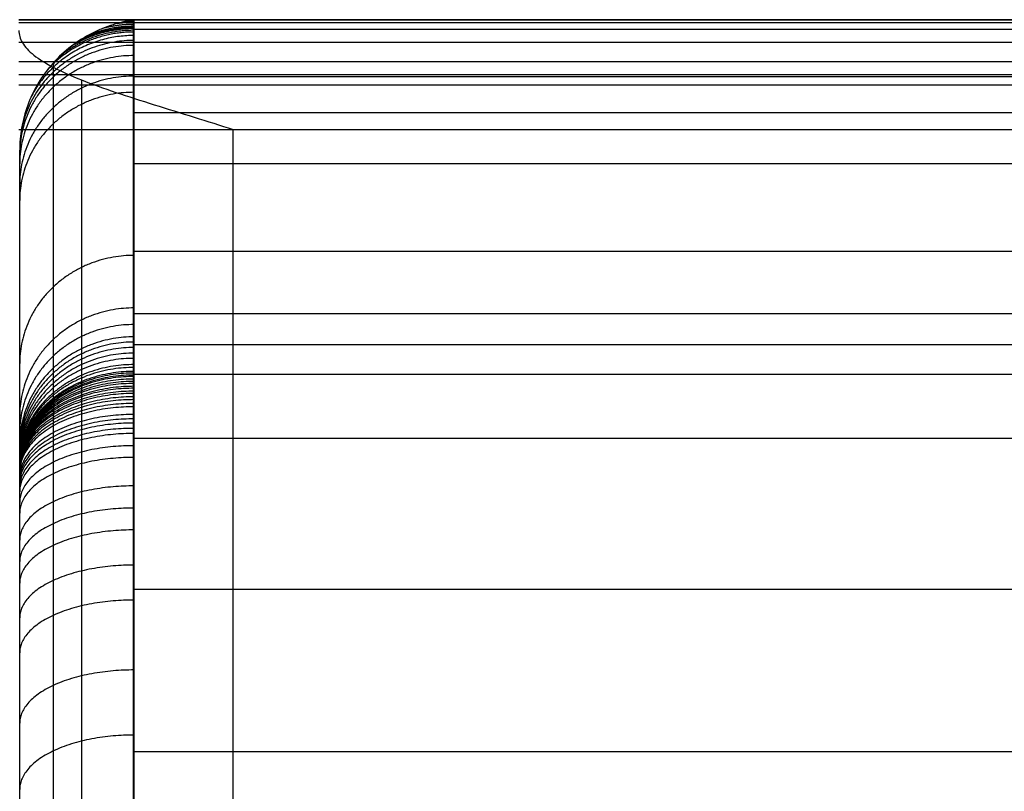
# Model space of a CAD drawing. Header units: millimetres. Extents: x -2558 to -458, y -1100 to -49.
# Tile 78 of 109: x -1508 to -1439, y -103 to -49. Entities that reach past the tile are written whole.
import ezdxf

# ---------------------------------------------------------------- set-up
doc = ezdxf.new("R2010")
doc.units = ezdxf.units.MM
doc.layers.add('patt2$SOLIDEE', color=7, linetype='Continuous', true_color=0x3100ff)

msp = doc.modelspace()

# ---------------------------------------------------------------- linework, layer by layer
at = {"layer": 'patt2$SOLIDEE'}
for points, degree in [([(-458.719, -49.352, 340.63), (-983.298, -49.362, 340.63), (-1507.877, -49.371, 340.63)], 2), ([(-639.071, -49.355, 350.564), (-1073.474, -49.363, 350.564), (-1507.877, -49.371, 350.564)], 2), ([(-641.309, -49.355, 343.154), (-1074.593, -49.363, 343.154), (-1507.877, -49.371, 343.154)], 2), ([(-1507.877, -49.371, 348.896), (-1073.726, -49.363, 348.896), (-639.574, -49.355, 348.896)], 2), ([(-1507.877, -49.371, 338.106), (-1503.877, -49.371, 338.106), (-1499.877, -49.371, 338.106)], 2), ([(-1507.877, -49.55, 343.731), (-983.563, -49.541, 343.731), (-459.25, -49.531, 343.731)], 2), ([(-1499.877, -49.371, 338.106), (-1071.356, -49.363, 338.106), (-642.835, -49.355, 338.106)], 2), ([(-1499.877, -50.014, 335.844), (-979.795, -50.004, 335.844), (-459.713, -49.995, 335.844)], 2), ([(-1507.877, -50.921, 346.467), (-984.249, -50.911, 346.467), (-460.621, -50.902, 346.467)], 2), ([(-1507.877, -52.292, 348.042), (-984.934, -52.282, 348.042), (-461.991, -52.272, 348.042)], 2), ([(-457.877, -53.19, 349.73), (-982.877, -53.199, 349.73), (-1507.877, -53.209, 349.73)], 2), ([(-1503.483, -53.574, 346.17), (-1503.482, -110.824, 346.17), (-1503.481, -168.075, 346.17), (-1503.48, -225.326, 346.17)], 3), ([(-1499.877, -53.341, 325.816), (-981.459, -53.332, 325.816), (-463.041, -53.322, 325.816)], 2), ([(-1507.877, -53.92, 349.189), (-985.748, -53.911, 349.189), (-463.62, -53.901, 349.189)], 2), ([(-1499.877, -55.849, 318.452), (-982.713, -55.839, 318.452), (-465.548, -55.83, 318.452)], 2), ([(-1507.877, -57.047, 350.564), (-1500.377, -57.047, 350.564), (-1492.877, -57.047, 350.564)], 2), ([(-1492.877, -57.047, 350.564), (-1065.974, -57.039, 350.564), (-639.071, -57.031, 350.564)], 2), ([(-1492.874, -216.748, 350.564), (-1492.875, -163.514, 350.564), (-1492.876, -110.28, 350.564), (-1492.877, -57.047, 350.564)], 3), ([(-1499.877, -59.439, 307.908), (-984.507, -59.429, 307.908), (-469.138, -59.42, 307.908)], 2), ([(-1499.876, -65.578, 289.877), (-987.577, -65.569, 289.877), (-475.278, -65.559, 289.877)], 2), ([(-1499.876, -69.942, 277.062), (-989.759, -69.932, 277.062), (-479.641, -69.923, 277.062)], 2), ([(-1499.876, -72.117, 270.946), (-990.846, -72.108, 270.946), (-481.816, -72.098, 270.946)], 2), ([(-1499.876, -74.18, 267.116), (-991.878, -74.171, 267.116), (-483.88, -74.162, 267.116)], 2), ([(-1499.876, -78.666, 263.641), (-994.121, -78.657, 263.641), (-488.365, -78.647, 263.641)], 2), ([(-1499.876, -89.257, 257.967), (-999.416, -89.248, 257.967), (-498.956, -89.239, 257.967)], 2), ([(-1499.876, -100.615, 251.959), (-1005.095, -100.606, 251.959), (-510.314, -100.597, 251.959)], 2)]:
    msp.add_open_spline(points, degree=degree, dxfattribs=at)
for points, knots in [([(-1499.82, -49.37, 338.105), (-1499.849, -49.375, 338.083), (-1499.879, -49.379, 338.063), (-1499.938, -49.389, 338.032), (-1499.968, -49.393, 338.021), (-1500.027, -49.402, 337.997), (-1500.057, -49.407, 337.983), (-1500.116, -49.418, 337.948), (-1500.146, -49.424, 337.926), (-1500.236, -49.442, 337.865), (-1500.296, -49.454, 337.835), (-1500.417, -49.478, 337.782), (-1500.478, -49.491, 337.752), (-1500.599, -49.519, 337.684), (-1500.66, -49.534, 337.649), (-1500.783, -49.565, 337.587), (-1500.844, -49.581, 337.558), (-1501.028, -49.63, 337.474), (-1501.152, -49.666, 337.42), (-1501.523, -49.781, 337.261), (-1501.772, -49.87, 337.16), (-1502.27, -50.072, 336.973), (-1502.518, -50.185, 336.888), (-1503.257, -50.56, 336.648), (-1503.74, -50.861, 336.509), (-1504.655, -51.558, 336.277), (-1505.086, -51.954, 336.18), (-1505.867, -52.822, 336.022), (-1506.217, -53.294, 335.956), (-1506.815, -54.288, 335.846), (-1507.063, -54.809, 335.803), (-1507.453, -55.868, 335.73), (-1507.594, -56.405, 335.7), (-1507.778, -57.468, 335.635), (-1507.82, -57.994, 335.602), (-1507.82, -58.503, 335.564)], [0, 0, 0, 0, 0.037376, 0.037376, 0.074751, 0.074751, 0.112127, 0.112127, 0.149502, 0.149502, 0.224253, 0.224253, 0.299004, 0.299004, 0.373755, 0.373755, 0.448506, 0.448506, 0.598008, 0.598008, 0.897012, 0.897012, 1.196016, 1.196016, 1.794025, 1.794025, 2.392033, 2.392033, 2.990041, 2.990041, 3.588049, 3.588049, 4.186058, 4.186058, 4.784066, 4.784066, 4.784066, 4.784066]), ([(-1499.877, -49.371, 338.106), (-1499.877, -49.376, 338.084), (-1499.877, -49.389, 338.028), (-1499.877, -49.405, 337.991), (-1499.877, -49.435, 337.849), (-1499.877, -49.458, 337.78), (-1499.877, -49.499, 337.613), (-1499.877, -49.572, 337.35), (-1499.877, -49.682, 336.955), (-1499.877, -49.797, 336.566), (-1499.877, -49.894, 336.239), (-1499.877, -49.988, 335.933), (-1499.877, -50.096, 335.581), (-1499.877, -50.258, 335.066), (-1499.877, -50.498, 334.295), (-1499.877, -50.806, 333.363), (-1499.877, -51.273, 331.944), (-1499.877, -52.104, 329.456), (-1499.877, -53.205, 326.218), (-1499.877, -57.869, 312.523), (-1499.876, -63.285, 296.617), (-1499.876, -68.706, 280.696), (-1499.876, -70.576, 275.201), (-1499.876, -71.357, 272.942), (-1499.876, -71.92, 271.438), (-1499.876, -72.281, 270.538), (-1499.876, -72.645, 269.701), (-1499.876, -73.027, 268.921), (-1499.876, -73.371, 268.299), (-1499.876, -73.707, 267.769), (-1499.876, -73.914, 267.47), (-1499.876, -74.106, 267.213), (-1499.876, -74.213, 267.075), (-1499.876, -74.341, 266.918), (-1499.876, -74.488, 266.744), (-1499.876, -74.705, 266.507), (-1499.876, -74.901, 266.307), (-1499.876, -75.049, 266.165), (-1499.876, -75.228, 266), (-1499.876, -75.386, 265.861), (-1499.876, -75.587, 265.692), (-1499.876, -75.781, 265.536), (-1499.876, -76.014, 265.358), (-1499.876, -76.244, 265.188), (-1499.876, -76.601, 264.934), (-1499.876, -76.954, 264.697), (-1499.876, -77.322, 264.46), (-1499.876, -77.646, 264.256), (-1499.876, -77.986, 264.047), (-1499.876, -78.522, 263.725), (-1499.876, -79.204, 263.329), (-1499.876, -80.433, 262.635), (-1499.876, -81.882, 261.844), (-1499.876, -83.567, 260.944), (-1499.876, -85.418, 259.968), (-1499.876, -87.569, 258.845), (-1499.876, -90.847, 257.142), (-1499.876, -94.84, 255.063), (-1499.876, -99.391, 252.648), (-1499.876, -103.472, 250.379), (-1499.876, -106.469, 248.555), (-1499.876, -108.611, 247.118), (-1499.876, -110.666, 245.647), (-1499.876, -113.157, 243.651), (-1499.875, -116.149, 240.822), (-1499.875, -119.232, 237.442), (-1499.875, -121.721, 234.382), (-1499.875, -123.537, 231.92), (-1499.875, -125.105, 229.617), (-1499.875, -126.759, 226.85), (-1499.875, -128.376, 223.6), (-1499.875, -129.734, 220.377), (-1499.875, -130.656, 217.776), (-1499.875, -131.282, 215.751), (-1499.875, -131.731, 214.131), (-1499.875, -132.19, 212.149), (-1499.875, -132.497, 210.418), (-1499.875, -132.672, 209.276), (-1499.875, -132.718, 208.966), (-1499.875, -132.772, 208.578), (-1499.875, -132.849, 207.965), (-1499.875, -132.941, 207.178), (-1499.875, -133.046, 206.269), (-1499.875, -133.166, 205.197), (-1499.875, -133.328, 203.745), (-1499.875, -133.512, 202.074), (-1499.875, -134.115, 196.553), (-1499.875, -135.905, 179.983), (-1499.875, -138.868, 152.364), (-1499.875, -147.043, 76.036), (-1499.875, -159.45, -39.965), (-1499.874, -170.61, -144.29), (-1499.874, -176.102, -195.637)], [0.567328, 0.567328, 0.567328, 0.567328, 0.603229, 0.668757, 0.734286, 0.814779, 0.895272, 1.056259, 1.461151, 1.866043, 2.108356, 2.350668, 2.730042, 3.109416, 3.868164, 4.945091, 6.022017, 8.235511, 12.686572, 16.211924, 51.665423, 63.086293, 66.666348, 69.094035, 69.974609, 70.771529, 71.414904, 71.850832, 72.193286, 72.303149, 72.413012, 72.448508, 72.484005, 72.502006, 72.520007, 72.532312, 72.544617, 72.570732, 72.596847, 72.651364, 72.705882, 72.808855, 72.911828, 73.070958, 73.230088, 73.640823, 73.903297, 74.165771, 74.509534, 74.853297, 75.714424, 76.57555, 78.728028, 80.4308, 82.133572, 84.886697, 87.639821, 93.204359, 98.4804, 103.377043, 107.862593, 110.038631, 112.091605, 116.496562, 121.251473, 126.408237, 131.676976, 134.168215, 136.7021, 141.262433, 145.424679, 149.307645, 153.143559, 154.844823, 156.535315, 159.100682, 162.132179, 162.618272, 162.926986, 163.2357, 164.180629, 164.953908, 165.727188, 166.979833, 168.232478, 170.137487, 172.042495, 184.92836, 220.155011, 255.381662, 415.225601, 570.143793, 570.143793, 570.143793, 570.143793]), ([(-1499.82, -49.37, 338.105), (-1499.82, -49.374, 338.084), (-1499.82, -49.388, 338.028), (-1499.82, -49.403, 337.991), (-1499.82, -49.433, 337.849), (-1499.82, -49.457, 337.78), (-1499.82, -49.497, 337.613), (-1499.82, -49.571, 337.349), (-1499.82, -49.681, 336.955), (-1499.82, -49.796, 336.566), (-1499.82, -49.893, 336.239), (-1499.82, -49.986, 335.933), (-1499.82, -50.095, 335.581), (-1499.82, -50.257, 335.066), (-1499.82, -50.497, 334.295), (-1499.82, -50.804, 333.363), (-1499.82, -51.271, 331.944), (-1499.82, -52.103, 329.456), (-1499.82, -53.203, 326.217), (-1499.82, -57.868, 312.522), (-1499.819, -63.283, 296.617), (-1499.819, -68.705, 280.696), (-1499.819, -70.575, 275.201), (-1499.819, -71.355, 272.941), (-1499.819, -71.918, 271.438), (-1499.819, -72.279, 270.538), (-1499.819, -72.644, 269.701), (-1499.819, -73.025, 268.921), (-1499.819, -73.37, 268.299), (-1499.819, -73.706, 267.769), (-1499.819, -73.912, 267.47), (-1499.819, -74.104, 267.213), (-1499.819, -74.212, 267.075), (-1499.819, -74.34, 266.917), (-1499.819, -74.487, 266.744), (-1499.819, -74.704, 266.506), (-1499.819, -74.9, 266.306), (-1499.819, -75.047, 266.165), (-1499.819, -75.226, 265.999), (-1499.819, -75.385, 265.86), (-1499.819, -75.586, 265.692), (-1499.819, -75.78, 265.536), (-1499.819, -76.012, 265.357), (-1499.819, -76.243, 265.188), (-1499.819, -76.6, 264.934), (-1499.819, -76.953, 264.697), (-1499.819, -77.321, 264.459), (-1499.819, -77.644, 264.255), (-1499.819, -77.985, 264.046), (-1499.819, -78.52, 263.725), (-1499.819, -79.202, 263.328), (-1499.819, -80.432, 262.634), (-1499.819, -81.881, 261.844), (-1499.819, -83.566, 260.944), (-1499.819, -85.416, 259.968), (-1499.819, -87.568, 258.845), (-1499.819, -90.846, 257.142), (-1499.819, -94.839, 255.063), (-1499.819, -99.39, 252.647), (-1499.819, -103.471, 250.379), (-1499.819, -106.468, 248.555), (-1499.819, -108.61, 247.117), (-1499.819, -110.664, 245.647), (-1499.819, -113.156, 243.651), (-1499.818, -116.148, 240.822), (-1499.818, -119.231, 237.442), (-1499.818, -121.72, 234.382), (-1499.818, -123.536, 231.919), (-1499.818, -125.104, 229.617), (-1499.818, -126.758, 226.85), (-1499.818, -128.375, 223.599), (-1499.818, -129.733, 220.376), (-1499.818, -130.655, 217.776), (-1499.818, -131.281, 215.751), (-1499.818, -131.73, 214.131), (-1499.818, -132.189, 212.149), (-1499.818, -132.496, 210.418), (-1499.818, -132.671, 209.275), (-1499.818, -132.717, 208.965), (-1499.818, -132.771, 208.577), (-1499.818, -132.848, 207.965), (-1499.818, -132.94, 207.178), (-1499.818, -133.044, 206.269), (-1499.818, -133.165, 205.196), (-1499.818, -133.327, 203.744), (-1499.818, -133.511, 202.074), (-1499.818, -134.114, 196.553), (-1499.818, -135.904, 179.983), (-1499.818, -138.867, 152.364), (-1499.818, -147.042, 76.036), (-1499.818, -159.449, -39.965), (-1499.817, -170.61, -144.29), (-1499.817, -176.102, -195.637)], [0.567328, 0.567328, 0.567328, 0.567328, 0.603229, 0.668757, 0.734286, 0.814779, 0.895272, 1.056259, 1.461151, 1.866043, 2.108356, 2.350668, 2.730042, 3.109416, 3.868164, 4.945091, 6.022017, 8.235511, 12.686572, 16.211924, 51.665423, 63.086293, 66.666348, 69.094035, 69.974609, 70.771529, 71.414904, 71.850832, 72.193286, 72.303149, 72.413012, 72.448508, 72.484005, 72.502006, 72.520007, 72.532312, 72.544617, 72.570732, 72.596847, 72.651364, 72.705882, 72.808855, 72.911828, 73.070958, 73.230088, 73.640823, 73.903297, 74.165771, 74.509534, 74.853297, 75.714424, 76.57555, 78.728028, 80.4308, 82.133572, 84.886697, 87.639821, 93.204359, 98.4804, 103.377043, 107.862593, 110.038631, 112.091605, 116.496562, 121.251473, 126.408237, 131.676976, 134.168215, 136.7021, 141.262433, 145.424679, 149.307645, 153.143559, 154.844823, 156.535315, 159.100682, 162.132179, 162.618272, 162.926986, 163.2357, 164.180629, 164.953908, 165.727188, 166.979833, 168.232478, 170.137487, 172.042495, 184.92836, 220.155011, 255.381662, 415.225601, 570.143793, 570.143793, 570.143793, 570.143793]), ([(-1507.877, -50.101, 335.564), (-1507.877, -50.39, 336.447), (-1507.798, -50.68, 337.364), (-1507.454, -51.258, 339.222), (-1507.189, -51.548, 340.162), (-1506.458, -52.127, 342.008), (-1505.992, -52.416, 342.914), (-1504.871, -52.995, 344.629), (-1504.215, -53.284, 345.438), (-1502.751, -53.863, 346.902), (-1501.942, -54.153, 347.558), (-1500.227, -54.731, 348.679), (-1499.321, -55.021, 349.145), (-1497.475, -55.6, 349.876), (-1496.535, -55.889, 350.141), (-1494.677, -56.468, 350.485), (-1493.76, -56.757, 350.564), (-1492.877, -57.047, 350.564)], [0, 0, 0, 0, 0.87722, 0.87722, 1.754439, 1.754439, 2.631659, 2.631659, 3.508878, 3.508878, 4.386098, 4.386098, 5.263317, 5.263317, 6.140537, 6.140537, 7.017757, 7.017757, 7.017757, 7.017757]), ([(-1507.817, -184.148, -195.637), (-1507.817, -178.625, -144.007), (-1507.818, -167.435, -39.398), (-1507.818, -154.997, 76.887), (-1507.818, -146.821, 153.216), (-1507.818, -143.858, 180.837), (-1507.818, -142.068, 197.414), (-1507.818, -141.463, 202.946), (-1507.818, -141.278, 204.623), (-1507.818, -141.116, 206.084), (-1507.818, -140.994, 207.17), (-1507.818, -140.887, 208.097), (-1507.818, -140.79, 208.922), (-1507.818, -140.707, 209.593), (-1507.818, -140.635, 210.109), (-1507.818, -140.581, 210.472), (-1507.818, -140.388, 211.733), (-1507.818, -140.035, 213.731), (-1507.818, -139.487, 216.098), (-1507.818, -138.956, 218.011), (-1507.818, -138.245, 220.314), (-1507.818, -137.194, 223.274), (-1507.818, -135.656, 226.925), (-1507.818, -133.785, 230.691), (-1507.818, -131.858, 233.914), (-1507.818, -130.059, 236.555), (-1507.818, -128.021, 239.316), (-1507.818, -125.302, 242.657), (-1507.818, -121.893, 246.399), (-1507.818, -118.425, 249.684), (-1507.818, -115.505, 252.021), (-1507.819, -113.164, 253.696), (-1507.819, -110.752, 255.315), (-1507.819, -107.458, 257.317), (-1507.819, -103.187, 259.689), (-1507.819, -98.553, 262.149), (-1507.819, -94.534, 264.241), (-1507.819, -91.259, 265.943), (-1507.819, -89.129, 267.055), (-1507.819, -87.313, 268.012), (-1507.819, -85.679, 268.885), (-1507.819, -84.299, 269.638), (-1507.819, -83.174, 270.273), (-1507.819, -82.579, 270.619), (-1507.819, -82.136, 270.885), (-1507.819, -81.866, 271.051), (-1507.819, -81.621, 271.205), (-1507.819, -81.359, 271.375), (-1507.819, -81.129, 271.53), (-1507.819, -80.931, 271.67), (-1507.819, -80.818, 271.754), (-1507.819, -80.722, 271.828), (-1507.819, -80.654, 271.882), (-1507.819, -80.6, 271.928), (-1507.819, -80.566, 271.958), (-1507.819, -80.54, 271.982), (-1507.819, -80.525, 271.997), (-1507.819, -80.513, 272.009), (-1507.819, -80.503, 272.019), (-1507.819, -80.493, 272.032), (-1507.819, -80.478, 272.05), (-1507.819, -80.459, 272.073), (-1507.819, -80.423, 272.122), (-1507.819, -80.375, 272.192), (-1507.819, -80.274, 272.35), (-1507.819, -80.129, 272.608), (-1507.819, -79.92, 273.033), (-1507.819, -79.669, 273.606), (-1507.819, -79.38, 274.324), (-1507.819, -78.899, 275.605), (-1507.819, -78.149, 277.776), (-1507.819, -76.278, 283.275), (-1507.819, -70.856, 299.196), (-1507.819, -65.442, 315.099), (-1507.819, -60.774, 328.803), (-1507.82, -59.681, 332.019), (-1507.82, -58.895, 334.371), (-1507.82, -58.583, 335.318), (-1507.82, -58.503, 335.564)], [-570.999538, -570.999538, -570.999538, -570.999538, -415.225601, -255.381662, -220.155011, -184.92836, -172.042495, -170.137487, -168.232478, -166.979833, -165.727188, -164.953908, -164.180629, -163.2357, -162.926986, -162.618272, -162.132179, -159.100682, -156.535315, -154.844823, -153.143559, -149.307645, -145.424679, -141.262433, -136.7021, -134.168215, -131.676976, -126.408237, -121.251473, -116.496562, -112.091605, -110.038631, -107.862593, -103.377043, -98.4804, -93.204359, -87.639821, -84.886697, -82.133572, -80.4308, -78.728028, -76.57555, -75.714424, -74.853297, -74.509534, -74.165771, -73.903297, -73.640823, -73.230088, -73.070958, -72.911828, -72.808855, -72.705882, -72.651364, -72.596847, -72.570732, -72.544617, -72.532312, -72.520007, -72.502006, -72.484005, -72.448508, -72.413012, -72.303149, -72.193286, -71.850832, -71.414904, -70.771529, -69.974609, -69.094035, -66.666348, -63.086293, -51.665423, -16.211924, -12.686572, -8.235511, -6.022017, -5.245713, -5.245713, -5.245713, -5.245713])]:
    msp.add_open_spline(points, degree=3, knots=knots, dxfattribs=at)
for points, weights in [([(-1499.82, -49.543, 337.449), (-1500.43, -49.543, 337.449), (-1501.032, -49.632, 337.473)], [1, 0.969390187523, 0.945178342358]), ([(-1499.82, -49.487, 337.658), (-1500.225, -49.487, 337.658), (-1500.627, -49.526, 337.668)], [1, 0.979468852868, 0.961816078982]), ([(-1499.82, -49.458, 337.771), (-1500.124, -49.458, 337.771), (-1500.427, -49.48, 337.777)], [1, 0.98450818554, 0.970655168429]), ([(-1499.82, -49.43, 337.87), (-1500.024, -49.43, 337.87), (-1500.227, -49.44, 337.872)], [1, 0.989547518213, 0.979841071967]), ([(-1499.82, -49.405, 337.976), (-1499.943, -49.405, 337.976), (-1500.066, -49.409, 337.977)], [1, 0.993649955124, 0.987575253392]), ([(-1499.82, -49.383, 338.048), (-1499.863, -49.383, 338.048), (-1499.907, -49.384, 338.049)], [1, 0.997752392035, 0.995539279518]), ([(-1499.82, -50.216, 335.194), (-1503.475, -50.217, 335.194), (-1505.868, -52.853, 336.024)], [1, 0.840850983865, 0.854655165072]), ([(-1499.82, -50.094, 335.583), (-1502.844, -50.095, 335.583), (-1505.112, -52.005, 336.178)], [1, 0.864601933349, 0.854386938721]), ([(-1499.82, -49.972, 335.982), (-1502.247, -49.972, 335.982), (-1504.265, -51.262, 336.376)], [1, 0.888352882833, 0.861822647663]), ([(-1499.82, -49.893, 336.241), (-1501.882, -49.893, 336.241), (-1503.687, -50.847, 336.529)], [1, 0.903523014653, 0.870603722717]), ([(-1499.82, -49.813, 336.506), (-1501.529, -49.813, 336.506), (-1503.089, -50.483, 336.705)], [1, 0.918693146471, 0.882527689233]), ([(-1499.82, -49.68, 336.962), (-1500.965, -49.68, 336.962), (-1502.063, -49.988, 337.051)], [1, 0.944041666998, 0.909465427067]), ([(-1499.82, -50.805, 333.36), (-1507.112, -50.805, 333.36), (-1507.785, -57.706, 335.619)], [1, 0.72592744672, 0.964777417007]), ([(-1499.82, -50.461, 334.414), (-1504.85, -50.462, 334.414), (-1507.03, -54.778, 335.808)], [1, 0.793349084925, 0.878303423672]), ([(-1499.82, -51.15, 332.314), (-1507.82, -51.15, 332.314), (-1507.82, -58.745, 334.826)], [1, 0.707106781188, 1]), ([(-1499.82, -51.863, 330.178), (-1507.82, -51.863, 330.178), (-1507.82, -59.446, 332.727)], [1, 0.707106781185, 1]), ([(-1499.82, -53.302, 325.929), (-1507.82, -53.302, 325.929), (-1507.819, -60.874, 328.511)], [1, 0.707106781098, 1]), ([(-1499.82, -54.439, 322.59), (-1507.82, -54.439, 322.59), (-1507.819, -62.01, 325.174)], [1, 0.707106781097, 1]), ([(-1499.819, -65.866, 289.033), (-1507.819, -65.866, 289.033), (-1507.819, -73.439, 291.613)], [1, 0.707106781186, 1]), ([(-1499.819, -69.546, 278.224), (-1507.819, -69.546, 278.224), (-1507.819, -77.12, 280.801)], [1, 0.707106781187, 1]), ([(-1499.819, -70.711, 274.81), (-1507.819, -70.711, 274.81), (-1507.819, -78.276, 277.413)], [1, 0.707106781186, 1]), ([(-1499.819, -71.573, 272.366), (-1507.819, -71.573, 272.366), (-1507.819, -79.083, 275.123)], [1, 0.707106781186, 1]), ([(-1499.819, -71.938, 271.397), (-1507.819, -71.938, 271.397), (-1507.819, -79.394, 274.299)], [1, 0.707106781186, 1]), ([(-1499.819, -72.32, 270.453), (-1507.819, -72.32, 270.453), (-1507.819, -79.692, 273.561)], [1, 0.707106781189, 1]), ([(-1499.819, -72.712, 269.569), (-1507.819, -72.713, 269.569), (-1507.819, -79.953, 272.972)], [1, 0.707106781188, 1]), ([(-1499.819, -73.08, 268.833), (-1507.819, -73.08, 268.833), (-1507.819, -80.147, 272.582)], [1, 0.707106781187, 1]), ([(-1499.819, -73.515, 268.073), (-1507.819, -73.515, 268.073), (-1507.819, -80.316, 272.285)], [1, 0.707106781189, 1]), ([(-1499.819, -73.717, 267.756), (-1507.819, -73.718, 267.756), (-1507.819, -80.375, 272.192)], [1, 0.707106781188, 1]), ([(-1499.819, -73.994, 267.362), (-1507.819, -73.994, 267.362), (-1507.819, -80.438, 272.102)], [1, 0.707106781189, 1]), ([(-1499.819, -74.107, 267.211), (-1507.819, -74.107, 267.211), (-1507.819, -80.46, 272.074)], [1, 0.707106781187, 1]), ([(-1499.819, -74.247, 267.033), (-1507.819, -74.247, 267.033), (-1507.819, -80.481, 272.046)], [1, 0.707106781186, 1]), ([(-1499.819, -74.351, 266.905), (-1507.819, -74.351, 266.905), (-1507.819, -80.493, 272.032)], [1, 0.707106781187, 1]), ([(-1499.819, -74.526, 266.702), (-1507.819, -74.526, 266.702), (-1507.819, -80.505, 272.018)], [1, 0.707106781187, 1]), ([(-1499.819, -74.696, 266.516), (-1507.819, -74.696, 266.516), (-1507.819, -80.513, 272.009)], [1, 0.707106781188, 1]), ([(-1499.819, -74.84, 266.368), (-1507.819, -74.84, 266.368), (-1507.819, -80.521, 272)], [1, 0.707106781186, 1]), ([(-1499.819, -75.039, 266.173), (-1507.819, -75.04, 266.173), (-1507.819, -80.54, 271.982)], [1, 0.70710678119, 1]), ([(-1499.819, -75.174, 266.048), (-1507.819, -75.175, 266.048), (-1507.819, -80.559, 271.964)], [1, 0.707106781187, 1]), ([(-1499.819, -75.379, 265.867), (-1507.819, -75.379, 265.867), (-1507.819, -80.6, 271.928)], [1, 0.70710678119, 1]), ([(-1499.819, -75.536, 265.734), (-1507.819, -75.536, 265.734), (-1507.819, -80.642, 271.893)], [1, 0.707106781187, 1]), ([(-1499.819, -75.774, 265.542), (-1507.819, -75.775, 265.542), (-1507.819, -80.722, 271.828)], [1, 0.707106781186, 1]), ([(-1499.819, -75.973, 265.388), (-1507.819, -75.973, 265.388), (-1507.819, -80.804, 271.765)], [1, 0.70710678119, 1]), ([(-1499.819, -76.238, 265.192), (-1507.819, -76.238, 265.192), (-1507.819, -80.931, 271.671)], [1, 0.707106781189, 1]), ([(-1499.819, -76.474, 265.024), (-1507.819, -76.474, 265.024), (-1507.819, -81.061, 271.578)], [1, 0.707106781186, 1]), ([(-1499.819, -77.008, 264.663), (-1507.819, -77.008, 264.663), (-1507.819, -81.401, 271.348)], [1, 0.707106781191, 1]), ([(-1499.819, -77.318, 264.462), (-1507.819, -77.318, 264.462), (-1507.819, -81.622, 271.206)], [1, 0.707106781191, 1]), ([(-1499.819, -77.612, 264.276), (-1507.819, -77.613, 264.276), (-1507.819, -81.844, 271.066)], [1, 0.707106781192, 1]), ([(-1499.819, -77.983, 264.048), (-1507.819, -77.983, 264.048), (-1507.819, -82.136, 270.886)], [1, 0.707106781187, 1]), ([(-1499.819, -78.34, 263.834), (-1507.819, -78.34, 263.834), (-1507.819, -82.431, 270.709)], [1, 0.707106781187, 1]), ([(-1499.819, -79.197, 263.334), (-1507.819, -79.197, 263.334), (-1507.819, -83.175, 270.275)], [1, 0.707106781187, 1]), ([(-1499.819, -80.02, 262.868), (-1507.819, -80.02, 262.868), (-1507.819, -83.925, 269.851)], [1, 0.70710678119, 1]), ([(-1499.819, -82.014, 261.775), (-1507.819, -82.014, 261.775), (-1507.819, -85.812, 268.816)], [1, 0.707106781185, 1]), ([(-1499.819, -83.564, 260.947), (-1507.819, -83.564, 260.947), (-1507.819, -87.314, 268.013)], [1, 0.707106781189, 1]), ([(-1499.819, -85.099, 260.136), (-1507.819, -85.1, 260.136), (-1507.819, -88.82, 267.219)], [1, 0.707106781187, 1]), ([(-1499.819, -87.565, 258.848), (-1507.819, -87.565, 258.848), (-1507.819, -91.26, 265.943)], [1, 0.707106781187, 1]), ([(-1499.819, -90.011, 257.575), (-1507.819, -90.011, 257.575), (-1507.819, -93.702, 264.673)], [1, 0.707106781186, 1]), ([(-1499.819, -94.911, 255.017), (-1507.819, -94.911, 255.017), (-1507.819, -98.635, 262.098)], [1, 0.707106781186, 1]), ([(-1499.819, -99.47, 252.586), (-1507.819, -99.47, 252.586), (-1507.819, -103.29, 259.615)], [1, 0.707106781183, 1])]:
    msp.add_rational_spline(points, weights, degree=2, dxfattribs=at)
msp.add_rational_spline([(-1505.476, -52.388, 336.101), (-1505.476, -52.409, 336.033), (-1505.476, -52.51, 335.712), (-1505.476, -52.726, 335.021), (-1505.476, -53.031, 334.091), (-1505.476, -53.495, 332.683), (-1505.476, -54.322, 330.207), (-1505.476, -55.421, 326.975), (-1505.476, -60.086, 313.277), (-1505.476, -65.501, 297.372), (-1505.476, -70.923, 281.451), (-1505.476, -72.793, 275.955), (-1505.476, -73.565, 273.722), (-1505.476, -74.104, 272.283), (-1505.476, -74.444, 271.437), (-1505.476, -74.775, 270.677), (-1505.476, -75.106, 270.001), (-1505.476, -75.392, 269.485), (-1505.476, -75.659, 269.064), (-1505.476, -75.82, 268.833), (-1505.476, -75.966, 268.636), (-1505.476, -76.047, 268.532), (-1505.476, -76.142, 268.415), (-1505.476, -76.249, 268.289), (-1505.476, -76.405, 268.118), (-1505.476, -76.547, 267.973), (-1505.476, -76.656, 267.868), (-1505.476, -76.79, 267.745), (-1505.476, -76.913, 267.638), (-1505.476, -77.07, 267.505), (-1505.476, -77.228, 267.379), (-1505.476, -77.42, 267.231), (-1505.476, -77.616, 267.086), (-1505.476, -77.926, 266.866), (-1505.476, -78.244, 266.653), (-1505.476, -78.58, 266.435), (-1505.476, -78.881, 266.246), (-1505.476, -79.201, 266.049), (-1505.476, -79.709, 265.744), (-1505.476, -80.366, 265.362), (-1505.476, -81.564, 264.686), (-1505.476, -82.994, 263.906), (-1505.476, -84.663, 263.014), (-1505.476, -86.504, 262.044), (-1505.476, -88.649, 260.924), (-1505.476, -91.926, 259.221), (-1505.476, -95.927, 257.138), (-1505.476, -100.502, 254.71), (-1505.476, -104.639, 252.411), (-1505.475, -107.723, 250.535), (-1505.475, -109.944, 249.044), (-1505.475, -112.082, 247.514), (-1505.475, -114.699, 245.418), (-1505.475, -117.83, 242.455), (-1505.475, -121.009, 238.969), (-1505.475, -123.566, 235.827), (-1505.475, -125.447, 233.277), (-1505.475, -127.082, 230.875), (-1505.475, -128.816, 227.975), (-1505.475, -130.507, 224.573), (-1505.475, -131.918, 221.225), (-1505.475, -132.878, 218.519), (-1505.475, -133.529, 216.413), (-1505.475, -134.002, 214.707), (-1505.475, -134.487, 212.612), (-1505.475, -134.808, 210.803), (-1505.475, -134.988, 209.626), (-1505.475, -135.037, 209.3), (-1505.475, -135.095, 208.875), (-1505.475, -135.174, 208.245), (-1505.475, -135.268, 207.447), (-1505.475, -135.373, 206.533), (-1505.475, -135.494, 205.457), (-1505.475, -135.656, 204.002), (-1505.475, -135.84, 202.329), (-1505.475, -136.444, 196.805), (-1505.475, -138.233, 180.233), (-1505.475, -141.197, 152.613), (-1505.475, -149.372, 76.285), (-1505.474, -161.795, -39.858), (-1505.474, -172.97, -144.325), (-1505.474, -178.478, -195.813)], [0.853553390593, 0.853553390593, 0.853553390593, 0.85355339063, 0.853553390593, 0.853553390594, 0.853553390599, 0.853553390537, 0.853553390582, 0.853553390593, 0.853553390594, 0.853553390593, 0.853553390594, 0.853553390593, 0.853553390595, 0.853553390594, 0.853553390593, 0.853553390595, 0.853553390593, 0.853553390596, 0.853553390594, 0.853553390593, 0.853553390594, 0.853553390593, 0.853553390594, 0.853553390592, 0.853553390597, 0.853553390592, 0.853553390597, 0.853553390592, 0.853553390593, 0.853553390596, 0.853553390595, 0.853553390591, 0.853553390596, 0.853553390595, 0.853553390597, 0.853553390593, 0.853553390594, 0.853553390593, 0.853553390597, 0.853553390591, 0.853553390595, 0.853553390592, 0.853553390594, 0.853553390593, 0.853553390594, 0.85355339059, 0.853553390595, 0.853553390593, 0.853553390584, 0.853553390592, 0.853553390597, 0.853553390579, 0.853553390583, 0.853553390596, 0.853553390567, 0.85355339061, 0.853553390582, 0.853553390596, 0.853553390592, 0.853553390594, 0.853553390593, 0.853553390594, 0.853553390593, 0.853553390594, 0.853553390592, 0.853553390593, 0.853553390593, 0.853553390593, 0.853553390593, 0.853553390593, 0.853553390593, 0.853553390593, 0.853553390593, 0.853553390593, 0.853553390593, 0.853553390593, 0.853553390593, 0.853553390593, 0.853553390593, 0.853553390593], degree=3, knots=[2.906521, 2.906521, 2.906521, 2.906521, 3.109416, 3.868164, 4.945091, 6.022017, 8.235511, 12.686572, 16.211924, 51.665423, 63.086293, 66.666348, 69.094035, 69.974609, 70.771529, 71.414904, 71.850832, 72.193286, 72.303149, 72.413012, 72.448508, 72.484005, 72.502006, 72.520007, 72.532312, 72.544617, 72.570732, 72.596847, 72.651364, 72.705882, 72.808855, 72.911828, 73.070958, 73.230088, 73.640823, 73.903297, 74.165771, 74.509534, 74.853297, 75.714424, 76.57555, 78.728028, 80.4308, 82.133572, 84.886697, 87.639821, 93.204359, 98.4804, 103.377043, 107.862593, 110.038631, 112.091605, 116.496562, 121.251473, 126.408237, 131.676976, 134.168215, 136.7021, 141.262433, 145.424679, 149.307645, 153.143559, 154.844823, 156.535315, 159.100682, 162.132179, 162.618272, 162.926986, 163.2357, 164.180629, 164.953908, 165.727188, 166.979833, 168.232478, 170.137487, 172.042495, 184.92836, 220.155011, 255.381662, 415.225601, 570.571666, 570.571666, 570.571666, 570.571666], dxfattribs=at)

doc.saveas('drawing.dxf')
